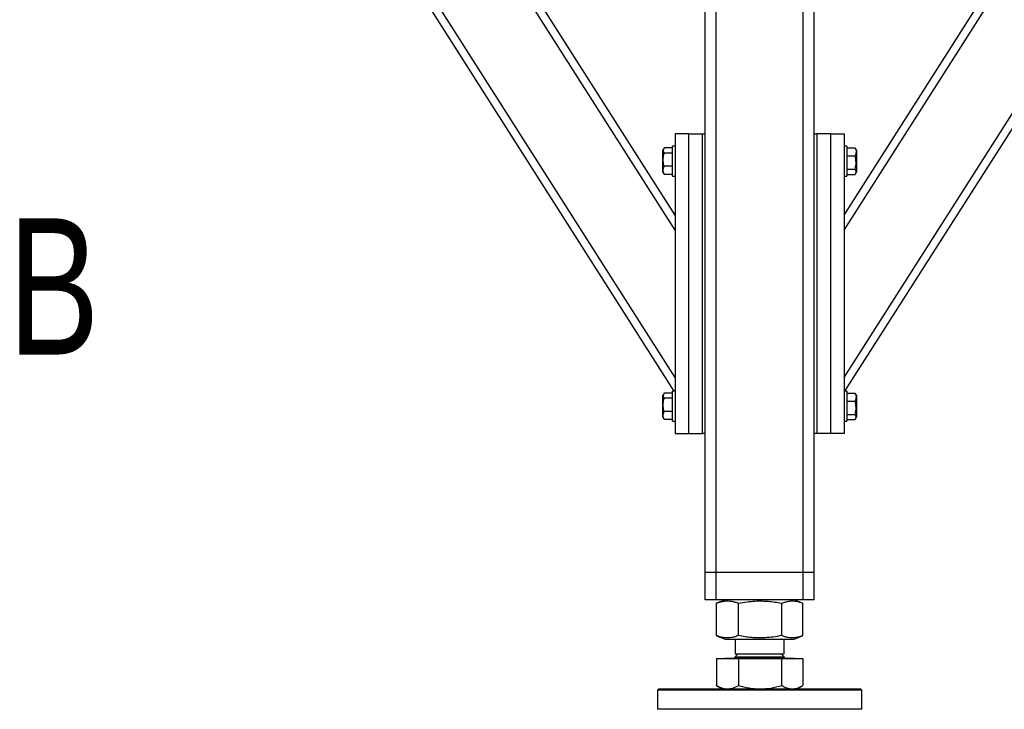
# Model space of a CAD drawing. Header units: millimetres. Extents: x 5 to 589, y 5 to 415.
# Tile 13 of 106: x 282 to 318, y 170 to 195. Entities that reach past the tile are written whole.
import ezdxf

# ---------------------------------------------------------------- set-up
doc = ezdxf.new("R2010")
doc.units = ezdxf.units.MM
doc.layers.add('TRAIT-FORT', color=4, linetype='Continuous', lineweight=25)
doc.styles.add('SLDTEXTSTYLE0', font='TXT', dxfattribs={"width": 0.75})

msp = doc.modelspace()

# ---------------------------------------------------------------- linework, layer by layer
at = {"layer": 'TRAIT-FORT', "color": 4, "linetype": 'Continuous', "lineweight": 25}
for p, q in [((305.88845, 181.55158), (284.97027, 214.42301)), ((305.92027, 182.06037), (285.27586, 214.50158)), ((305.92027, 187.46199), (288.71326, 214.50158)), ((305.92027, 188.02078), (289.06885, 214.50158)), ((312.12027, 188.02078), (328.97168, 214.50158)), ((312.12027, 187.46199), (329.32727, 214.50158)), ((312.12027, 182.06037), (332.76467, 214.50158)), ((312.15208, 181.55158), (333.07027, 214.42301)), ((307.02027, 174.90158), (307.02027, 213.22032)), ((311.02027, 191.00158), (311.02027, 213.23024)), ((307.42027, 174.90158), (307.42027, 213.07595)), ((310.62027, 174.90158), (310.62027, 213.08365)), ((305.92027, 191.00158), (305.92027, 180.00158)), ((306.42027, 191.00158), (305.92027, 191.00158)), ((306.42027, 180.00158), (306.42027, 191.00158)), ((306.42027, 191.00158), (306.92027, 191.00158)), ((306.92027, 180.00158), (306.92027, 191.00158)), ((306.92027, 191.00158), (307.02027, 191.00158)), ((311.02027, 180.00158), (311.02027, 191.00158)), ((311.02027, 191.00158), (311.12027, 191.00158)), ((311.12027, 191.00158), (311.12027, 180.00158)), ((311.62027, 191.00158), (311.12027, 191.00158)), ((311.62027, 191.00158), (311.62027, 180.00158)), ((311.62027, 191.00158), (312.12027, 191.00158)), ((312.12027, 191.00158), (312.12027, 180.00158)), ((305.50409, 190.46391), (305.47027, 190.40533)), ((305.47027, 189.59783), (305.47027, 190.40533)), ((305.82027, 190.48857), (305.52049, 190.48857)), ((305.92027, 190.55158), (305.82027, 190.55158)), ((305.82027, 189.45158), (305.82027, 190.55158)), ((312.22027, 190.55158), (312.12027, 190.55158)), ((312.22027, 190.55158), (312.22027, 190.21225)), ((312.22027, 190.48857), (312.52004, 190.48857)), ((312.52004, 190.48857), (312.53481, 190.46296)), ((312.57027, 190.40533), (312.53645, 190.46391)), ((312.57027, 190.40533), (312.57027, 189.95172)), ((305.82027, 190.29756), (305.52049, 190.29756)), ((312.22027, 190.21225), (312.22027, 189.45158)), ((312.22027, 190.19259), (312.52004, 190.19259)), ((305.82027, 189.81057), (305.52049, 189.81057)), ((312.22027, 189.7056), (312.52004, 189.7056)), ((312.57027, 189.95172), (312.57027, 189.59783)), ((305.47027, 189.59783), (305.50409, 189.53925)), ((305.52049, 189.51459), (305.50572, 189.54019)), ((305.82027, 189.51459), (305.52049, 189.51459)), ((305.82027, 189.45158), (305.92027, 189.45158)), ((312.12027, 189.45158), (312.22027, 189.45158)), ((312.22027, 189.51459), (312.52004, 189.51459)), ((312.53645, 189.53925), (312.57027, 189.59783)), ((305.50409, 181.46391), (305.47027, 181.40533)), ((305.47027, 180.59783), (305.47027, 181.40533)), ((305.82027, 181.48857), (305.52049, 181.48857)), ((305.92027, 181.55158), (305.82027, 181.55158)), ((305.82027, 180.45158), (305.82027, 181.55158)), ((312.22027, 181.55158), (312.12027, 181.55158)), ((312.22027, 181.55158), (312.22027, 181.21225)), ((312.22027, 181.48857), (312.52004, 181.48857)), ((312.52004, 181.48857), (312.53481, 181.46296)), ((312.57027, 181.40533), (312.53645, 181.46391)), ((312.57027, 181.40533), (312.57027, 180.95172)), ((305.82027, 181.29756), (305.52049, 181.29756)), ((312.22027, 181.21225), (312.22027, 180.45158)), ((312.22027, 181.19259), (312.52004, 181.19259)), ((305.47027, 180.59783), (305.50409, 180.53925)), ((305.82027, 180.81057), (305.52049, 180.81057)), ((312.22027, 180.7056), (312.52004, 180.7056)), ((312.53645, 180.53925), (312.57027, 180.59783)), ((312.57027, 180.95172), (312.57027, 180.59783)), ((305.52049, 180.51459), (305.50572, 180.54019)), ((305.82027, 180.51459), (305.52049, 180.51459)), ((305.82027, 180.45158), (305.92027, 180.45158)), ((312.12027, 180.45158), (312.22027, 180.45158)), ((312.22027, 180.51459), (312.52004, 180.51459)), ((305.92027, 180.00158), (306.42027, 180.00158)), ((306.42027, 180.00158), (306.92027, 180.00158)), ((307.02027, 180.00158), (306.92027, 180.00158)), ((311.02027, 174.90158), (311.02027, 180.00158)), ((311.12027, 180.00158), (311.02027, 180.00158)), ((311.62027, 180.00158), (311.12027, 180.00158)), ((312.12027, 180.00158), (311.62027, 180.00158)), ((307.42027, 174.90158), (307.02027, 174.90158)), ((307.02027, 173.90158), (307.02027, 174.90158)), ((310.62027, 174.90158), (307.42027, 174.90158)), ((307.42027, 173.90158), (307.42027, 174.90158)), ((311.02027, 174.90158), (310.62027, 174.90158)), ((310.62027, 173.90158), (310.62027, 174.90158)), ((311.02027, 173.90158), (311.02027, 174.90158)), ((307.42027, 173.90158), (307.02027, 173.90158)), ((310.62027, 173.90158), (307.42027, 173.90158)), ((307.44473, 173.77409), (307.43267, 173.76976)), ((307.43267, 172.5834), (307.43267, 173.76976)), ((307.75881, 173.90158), (307.44346, 173.77416)), ((308.24311, 172.5834), (308.24311, 173.76976)), ((309.8307, 172.5834), (309.8307, 173.76976)), ((310.59708, 173.77416), (310.28172, 173.90158)), ((310.60786, 172.5834), (310.60786, 173.76976)), ((311.02027, 173.90158), (310.62027, 173.90158)), ((307.43267, 172.5834), (307.44473, 172.57924)), ((307.44346, 172.57899), (307.75881, 172.45158)), ((307.75881, 172.45158), (308.40281, 172.45158)), ((308.12027, 172.45158), (308.12027, 171.90983)), ((308.40281, 172.45158), (310.28172, 172.45158)), ((309.92027, 171.90983), (309.92027, 172.45158)), ((310.28172, 172.45158), (310.59708, 172.57899)), ((307.43267, 171.74158), (307.43267, 170.74939)), ((307.43267, 171.74158), (308.24311, 171.74158)), ((307.74252, 171.75158), (307.74252, 171.74158)), ((307.74252, 171.75158), (310.29802, 171.75158)), ((308.22852, 171.90983), (308.12027, 171.80158)), ((308.12027, 171.90983), (309.92027, 171.90983)), ((308.12027, 171.80158), (309.92027, 171.80158)), ((308.24311, 171.74158), (308.24311, 170.74939)), ((308.24311, 171.74158), (309.83071, 171.74158)), ((309.92027, 171.80158), (309.81202, 171.90983)), ((309.83071, 170.74939), (309.83071, 171.74158)), ((309.83071, 171.74158), (310.60786, 171.74158)), ((310.29802, 171.74158), (310.29802, 171.75158)), ((310.60786, 171.74158), (310.60786, 170.74939)), ((305.32027, 170.62658), (305.27027, 170.57658)), ((305.27027, 170.57658), (305.27027, 169.87658)), ((312.77027, 170.57658), (305.27027, 170.57658)), ((305.32027, 170.62658), (312.72027, 170.62658)), ((307.44342, 170.74438), (307.43267, 170.74939)), ((307.44287, 170.74343), (307.64527, 170.62658)), ((310.39527, 170.62658), (310.59766, 170.74343)), ((312.77027, 170.57658), (312.72027, 170.62658)), ((312.77027, 169.87658), (312.77027, 170.57658)), ((312.42788, 169.87658), (305.27027, 169.87658)), ((312.77027, 169.87658), (312.42788, 169.87658))]:
    msp.add_line(p, q, dxfattribs=at)
for centre, start, end in [((308.07027, 171.80158), 270, 360), ((309.97027, 171.80158), 180, 270)]:
    msp.add_arc(centre, 0.05, start, end, dxfattribs=at)
for points, knots in [([(305.52049, 190.48857), (305.50953, 190.47199), (305.48736, 190.43847), (305.47926, 190.38881), (305.49116, 190.34134), (305.51066, 190.31224), (305.52049, 190.29756)], [0, 0, 0, 0, 0.26460494, 0.53494775, 0.76534313, 1, 1, 1, 1]), ([(312.52004, 190.48857), (312.531, 190.46288), (312.55317, 190.41094), (312.56128, 190.334), (312.54937, 190.26044), (312.52988, 190.21534), (312.52004, 190.19259)], [0, 0, 0, 0, 0.26460494, 0.53494775, 0.76534313, 1, 1, 1, 1]), ([(305.52049, 189.81057), (305.50531, 189.87253), (305.48019, 189.975), (305.48252, 190.12363), (305.49996, 190.22362), (305.51593, 190.28114), (305.52049, 190.29756)], [0, 0, 0, 0, 0.38554949, 0.63764185, 0.89654625, 1, 1, 1, 1]), ([(312.52004, 189.7056), (312.53522, 189.76756), (312.56034, 189.87003), (312.55801, 190.01866), (312.54057, 190.11866), (312.5246, 190.17617), (312.52004, 190.19259)], [0, 0, 0, 0, 0.38554949, 0.63764185, 0.89654625, 1, 1, 1, 1]), ([(305.52049, 189.51459), (305.50953, 189.54027), (305.48736, 189.59221), (305.47926, 189.66916), (305.49116, 189.74272), (305.51066, 189.78781), (305.52049, 189.81057)], [0, 0, 0, 0, 0.26460494, 0.53494775, 0.76534313, 1, 1, 1, 1]), ([(312.52004, 189.51459), (312.531, 189.53116), (312.55317, 189.56468), (312.56128, 189.61434), (312.54937, 189.66181), (312.52988, 189.69091), (312.52004, 189.7056)], [0, 0, 0, 0, 0.264604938, 0.534947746, 0.765343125, 1, 1, 1, 1]), ([(305.52049, 181.48857), (305.50953, 181.47199), (305.48736, 181.43847), (305.47926, 181.38881), (305.49116, 181.34134), (305.51066, 181.31224), (305.52049, 181.29756)], [0, 0, 0, 0, 0.26460494, 0.53494775, 0.76534313, 1, 1, 1, 1]), ([(312.52004, 181.48857), (312.531, 181.46288), (312.55317, 181.41094), (312.56128, 181.334), (312.54937, 181.26044), (312.52988, 181.21534), (312.52004, 181.19259)], [0, 0, 0, 0, 0.26460494, 0.53494775, 0.76534313, 1, 1, 1, 1]), ([(305.52049, 180.81057), (305.50531, 180.87253), (305.48019, 180.975), (305.48252, 181.12363), (305.49996, 181.22362), (305.51593, 181.28114), (305.52049, 181.29756)], [0, 0, 0, 0, 0.38554949, 0.63764185, 0.89654625, 1, 1, 1, 1]), ([(312.52004, 180.7056), (312.53522, 180.76756), (312.56034, 180.87003), (312.55801, 181.01866), (312.54057, 181.11866), (312.5246, 181.17617), (312.52004, 181.19259)], [0, 0, 0, 0, 0.38554949, 0.63764185, 0.89654625, 1, 1, 1, 1]), ([(305.52049, 180.51459), (305.50953, 180.54027), (305.48736, 180.59221), (305.47926, 180.66916), (305.49116, 180.74272), (305.51066, 180.78781), (305.52049, 180.81057)], [0, 0, 0, 0, 0.26460494, 0.53494775, 0.76534313, 1, 1, 1, 1]), ([(312.52004, 180.51459), (312.531, 180.53116), (312.55317, 180.56468), (312.56128, 180.61434), (312.54937, 180.66181), (312.52988, 180.69091), (312.52004, 180.7056)], [0, 0, 0, 0, 0.264604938, 0.534947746, 0.765343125, 1, 1, 1, 1]), ([(307.43267, 173.76976), (307.48677, 173.78935), (307.58922, 173.82644), (307.73989, 173.85396), (307.87361, 173.85809), (307.99761, 173.84371), (308.11789, 173.81595), (308.20001, 173.78565), (308.24311, 173.76976)], [0, 0, 0, 0, 0.20206835, 0.38269984, 0.55531458, 0.69299169, 0.83889419, 1, 1, 1, 1]), ([(308.24311, 173.76976), (308.34908, 173.78935), (308.54978, 173.82644), (308.84493, 173.85396), (309.10688, 173.85809), (309.34979, 173.84371), (309.5854, 173.81595), (309.74628, 173.78565), (309.8307, 173.76976)], [0, 0, 0, 0, 0.20206835, 0.38269984, 0.55531458, 0.69299169, 0.83889419, 1, 1, 1, 1]), ([(309.8307, 173.76976), (309.88258, 173.78935), (309.98083, 173.82644), (310.12531, 173.85396), (310.25354, 173.8581), (310.37244, 173.84367), (310.48374, 173.81707), (310.55848, 173.7884), (310.5958, 173.77409)], [0, 0, 0, 0, 0.20527908, 0.38878068, 0.56413815, 0.70400284, 0.85222364, 1, 1, 1, 1]), ([(308.24311, 172.5834), (308.18901, 172.56381), (308.08656, 172.52671), (307.93589, 172.49919), (307.80217, 172.49506), (307.67817, 172.50945), (307.55789, 172.53721), (307.47577, 172.5675), (307.43267, 172.5834)], [0, 0, 0, 0, 0.20206835, 0.38269984, 0.55531458, 0.69299169, 0.83889419, 1, 1, 1, 1]), ([(309.8307, 172.5834), (309.72473, 172.56381), (309.52403, 172.52671), (309.22888, 172.49919), (308.96693, 172.49506), (308.72402, 172.50945), (308.48841, 172.53721), (308.32753, 172.5675), (308.24311, 172.5834)], [0, 0, 0, 0, 0.20206835, 0.38269984, 0.55531458, 0.69299169, 0.83889419, 1, 1, 1, 1]), ([(310.59581, 172.57924), (310.54794, 172.56123), (310.45369, 172.52575), (310.31325, 172.49924), (310.18503, 172.49505), (310.06612, 172.50945), (309.95078, 172.53721), (309.87203, 172.5675), (309.8307, 172.5834)], [0, 0, 0, 0, 0.18940928, 0.37290647, 0.54825971, 0.68812104, 0.83633827, 1, 1, 1, 1]), ([(307.43267, 170.74939), (307.49847, 170.71602), (307.5977, 170.66571), (307.73398, 170.63181), (307.80318, 170.62833), (307.83789, 170.62658)], [0, 0, 0, 0, 0.49525132, 0.7468182, 1, 1, 1, 1]), ([(307.83789, 170.62658), (307.90579, 170.63277), (308.04309, 170.64528), (308.17595, 170.71443), (308.24311, 170.74939)], [0, 0, 0, 0, 0.49451073, 1, 1, 1, 1]), ([(308.24311, 170.74939), (308.37201, 170.71602), (308.56639, 170.66571), (308.83336, 170.63181), (308.96891, 170.62833), (309.03691, 170.62658)], [0, 0, 0, 0, 0.49525132, 0.7468182, 1, 1, 1, 1]), ([(309.03691, 170.62658), (309.16992, 170.63277), (309.43889, 170.64528), (309.69915, 170.71443), (309.83071, 170.74939)], [0, 0, 0, 0, 0.49451073, 1, 1, 1, 1]), ([(309.83071, 170.74939), (309.89381, 170.71602), (309.98896, 170.66571), (310.11964, 170.63181), (310.186, 170.62833), (310.21928, 170.62658)], [0, 0, 0, 0, 0.49525132, 0.7468182, 1, 1, 1, 1]), ([(310.21928, 170.62658), (310.28439, 170.63277), (310.41606, 170.64528), (310.54346, 170.71443), (310.60786, 170.74939)], [0, 0, 0, 0, 0.49451073, 1, 1, 1, 1])]:
    msp.add_open_spline(points, degree=3, knots=knots, dxfattribs=at)

# ---------------------------------------------------------------- texts
at = {"color": 7, "linetype": 'Continuous', "lineweight": 18, "insert": (267.24179, 187.9005), "char_height": 5, "attachment_point": 1, "style": 'SLDTEXTSTYLE0'}
msp.add_mtext('Détail B', dxfattribs=at)

doc.saveas('drawing.dxf')
